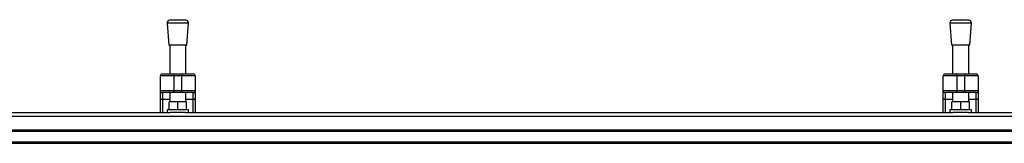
# Model space of a CAD drawing. Header units: millimetres. Extents: x 0 to 420, y 0 to 297.
# Tile 10 of 163: x 112.22 to 132.66, y 111.39 to 113.96. Entities that reach past the tile are written whole.
import ezdxf

# ---------------------------------------------------------------- set-up
doc = ezdxf.new("R2010")
doc.units = ezdxf.units.MM

msp = doc.modelspace()

# ---------------------------------------------------------------- linework, layer by layer
at = {"color": 7, "linetype": 'Continuous', "lineweight": 25}
for p, q in [((115.28029, 113.88758), (115.31512, 113.43107)), ((115.7261, 113.88758), (115.28029, 113.88758)), ((115.5032, 113.96047), (115.33162, 113.94738)), ((115.67478, 113.94738), (115.33162, 113.94738)), ((115.67478, 113.94738), (115.5032, 113.96047)), ((115.69127, 113.43107), (115.7261, 113.88758)), ((131.53387, 113.88758), (131.56869, 113.43107)), ((131.97968, 113.88758), (131.53387, 113.88758)), ((131.75677, 113.96047), (131.58519, 113.94738)), ((131.92835, 113.94738), (131.58519, 113.94738)), ((131.92835, 113.94738), (131.75677, 113.96047)), ((131.94485, 113.43107), (131.97968, 113.88758)), ((115.69127, 113.43107), (115.31512, 113.43107)), ((115.33602, 113.43107), (115.33602, 112.83402)), ((115.67038, 112.83402), (115.67038, 113.43107)), ((131.94485, 113.43107), (131.56869, 113.43107)), ((131.58959, 113.43107), (131.58959, 112.83402)), ((131.92395, 112.83402), (131.92395, 113.43107)), ((115.41961, 112.79222), (115.14097, 112.79222)), ((115.14097, 112.48572), (115.14097, 112.79222)), ((115.18277, 112.83402), (115.41961, 112.83402)), ((115.41961, 112.79222), (115.41961, 112.83402)), ((115.41961, 112.83402), (115.58679, 112.83402)), ((115.58679, 112.79222), (115.41961, 112.79222)), ((115.41961, 112.79222), (115.41961, 112.48572)), ((115.58679, 112.79222), (115.58679, 112.83402)), ((115.58679, 112.83402), (115.82362, 112.83402)), ((115.86542, 112.79222), (115.58679, 112.79222)), ((115.58679, 112.48572), (115.58679, 112.79222)), ((115.86542, 112.79222), (115.86542, 112.48572)), ((131.67318, 112.79222), (131.39455, 112.79222)), ((131.39455, 112.48572), (131.39455, 112.79222)), ((131.43634, 112.83402), (131.67318, 112.83402)), ((131.67318, 112.79222), (131.67318, 112.83402)), ((131.67318, 112.83402), (131.84036, 112.83402)), ((131.84036, 112.79222), (131.67318, 112.79222)), ((131.67318, 112.79222), (131.67318, 112.48572)), ((131.84036, 112.79222), (131.84036, 112.83402)), ((131.84036, 112.83402), (132.0772, 112.83402)), ((132.11899, 112.79222), (131.84036, 112.79222)), ((131.84036, 112.48572), (131.84036, 112.79222)), ((132.11899, 112.79222), (132.11899, 112.48572)), ((115.14097, 112.48572), (115.41961, 112.48572)), ((115.14097, 112.32532), (115.14097, 112.48572)), ((115.41961, 112.44393), (115.18277, 112.44393)), ((115.18277, 112.44393), (115.18277, 112.30135)), ((115.33602, 112.44393), (115.33602, 112.25475)), ((115.41961, 112.48572), (115.58679, 112.48572)), ((115.41961, 112.44393), (115.41961, 112.48572)), ((115.58679, 112.44393), (115.41961, 112.44393)), ((115.58679, 112.48572), (115.86542, 112.48572)), ((115.58679, 112.44393), (115.58679, 112.48572)), ((115.82362, 112.44393), (115.58679, 112.44393)), ((115.67038, 112.25475), (115.67038, 112.44393)), ((115.82362, 112.30135), (115.82362, 112.44393)), ((115.86542, 112.48572), (115.86542, 112.32532)), ((131.39455, 112.48572), (131.67318, 112.48572)), ((131.39455, 112.32532), (131.39455, 112.48572)), ((131.67318, 112.44393), (131.43634, 112.44393)), ((131.43634, 112.44393), (131.43634, 112.30135)), ((131.58959, 112.44393), (131.58959, 112.25475)), ((131.67318, 112.48572), (131.84036, 112.48572)), ((131.67318, 112.44393), (131.67318, 112.48572)), ((131.84036, 112.44393), (131.67318, 112.44393)), ((131.84036, 112.48572), (132.11899, 112.48572)), ((131.84036, 112.44393), (131.84036, 112.48572)), ((132.0772, 112.44393), (131.84036, 112.44393)), ((131.92395, 112.25475), (131.92395, 112.44393)), ((132.0772, 112.30135), (132.0772, 112.44393)), ((132.11899, 112.48572), (132.11899, 112.32532)), ((115.14097, 112.03184), (115.14097, 112.32532)), ((115.33602, 112.30135), (115.18277, 112.30135)), ((115.18277, 112.30135), (115.18277, 112.03184)), ((115.32208, 112.08757), (115.32208, 112.25475)), ((115.5032, 112.25475), (115.32208, 112.25475)), ((115.5032, 112.08757), (115.5032, 112.25475)), ((115.68431, 112.25475), (115.5032, 112.25475)), ((115.82362, 112.30135), (115.67038, 112.30135)), ((115.68431, 112.08757), (115.68431, 112.25475)), ((115.82362, 112.03184), (115.82362, 112.30135)), ((115.86542, 112.32532), (115.86542, 112.03184)), ((131.39455, 112.03184), (131.39455, 112.32532)), ((131.58959, 112.30135), (131.43634, 112.30135)), ((131.43634, 112.30135), (131.43634, 112.03184)), ((131.57566, 112.08757), (131.57566, 112.25475)), ((131.75677, 112.25475), (131.57566, 112.25475)), ((131.75677, 112.08757), (131.75677, 112.25475)), ((131.93788, 112.25475), (131.75677, 112.25475)), ((132.0772, 112.30135), (131.92395, 112.30135)), ((131.93788, 112.08757), (131.93788, 112.25475)), ((132.0772, 112.03184), (132.0772, 112.30135)), ((132.11899, 112.32532), (132.11899, 112.03184)), ((99.41277, 112.03184), (115.34004, 112.03184)), ((115.28029, 112.08757), (115.28029, 112.03184)), ((115.7261, 112.08757), (115.28029, 112.08757)), ((115.66635, 112.03184), (115.34004, 112.03184)), ((115.66635, 112.03184), (131.59362, 112.03184)), ((115.7261, 112.03184), (115.7261, 112.08757)), ((131.53387, 112.08757), (131.53387, 112.03184)), ((131.97968, 112.08757), (131.53387, 112.08757)), ((131.91992, 112.03184), (131.59362, 112.03184)), ((131.91992, 112.03184), (147.84719, 112.03184)), ((131.97968, 112.03184), (131.97968, 112.08757)), ((56.41018, 111.95554), (223.58982, 111.95554)), ((56.41018, 111.66962), (223.58982, 111.66962)), ((56.41018, 111.64176), (223.58982, 111.64176)), ((56.41018, 111.41885), (223.58982, 111.41885)), ((56.41018, 111.39099), (223.58982, 111.39099))]:
    msp.add_line(p, q, dxfattribs=at)
at = {"color": 7, "linetype": 'Continuous', "lineweight": 25, "flags": 128}
for points in [[(115.18277, 112.30135), (115.17461, 112.30181), (115.16677, 112.30318), (115.15955, 112.30539), (115.15322, 112.30837), (115.14802, 112.312), (115.14416, 112.31615), (115.14178, 112.32065), (115.14097, 112.32532)], [(115.86542, 112.32532), (115.86462, 112.32065), (115.86224, 112.31615), (115.85837, 112.312), (115.85318, 112.30837), (115.84684, 112.30539), (115.83962, 112.30318), (115.83178, 112.30181), (115.82362, 112.30135)], [(131.43634, 112.30135), (131.42819, 112.30181), (131.42035, 112.30318), (131.41312, 112.30539), (131.40679, 112.30837), (131.40159, 112.312), (131.39773, 112.31615), (131.39535, 112.32065), (131.39455, 112.32532)], [(132.11899, 112.32532), (132.11819, 112.32065), (132.11581, 112.31615), (132.11195, 112.312), (132.10675, 112.30837), (132.10042, 112.30539), (132.09319, 112.30318), (132.08535, 112.30181), (132.0772, 112.30135)]]:
    msp.add_lwpolyline(points, dxfattribs=at)
at = {"color": 7, "linetype": 'Continuous', "lineweight": 25}
for centre, radius, start, end in [((115.33585, 113.89182), 0.05573, 94.362914, 184.362914), ((115.67054, 113.89182), 0.05573, 355.637086, 85.637086), ((131.58943, 113.89182), 0.05573, 94.362914, 184.362914), ((131.92411, 113.89182), 0.05573, 355.637086, 85.637086), ((115.18277, 112.79222), 0.04179, 90, 180), ((115.82362, 112.79222), 0.04179, 0, 90), ((131.43634, 112.79222), 0.04179, 90, 180), ((132.0772, 112.79222), 0.04179, 0, 90), ((115.18277, 112.48572), 0.04179, 180, 270), ((115.82362, 112.48572), 0.04179, 270, 0), ((131.43634, 112.48572), 0.04179, 180, 270), ((132.0772, 112.48572), 0.04179, 270, 0)]:
    msp.add_arc(centre, radius, start, end, dxfattribs=at)

doc.saveas('drawing.dxf')
